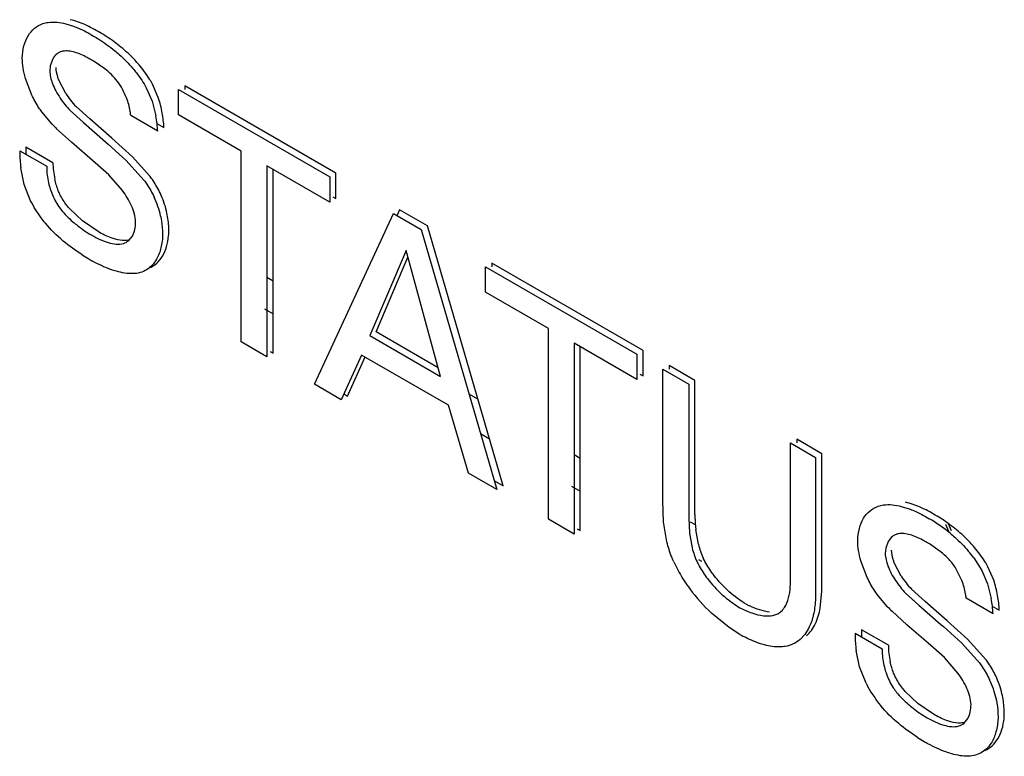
# Model space of a CAD drawing. Header units: inches. Extents: x 0 to 34, y 0 to 22.
# Tile 61 of 129: x 3.494 to 3.718, y 18.014 to 18.181. Entities that reach past the tile are written whole.
import ezdxf

# ---------------------------------------------------------------- set-up
doc = ezdxf.new("R2010")
doc.units = ezdxf.units.IN
doc.header["$LTSCALE"] = 1.87
doc.header["$MEASUREMENT"] = 0
doc.layers.get('0').update_dxf_attribs({"linetype": 'CONTINUOUS'})

msp = doc.modelspace()

# ---------------------------------------------------------------- linework, layer by layer
at = {"color": 7, "linetype": 'CONTINUOUS'}
for p, q in [((3.5048659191, 18.1798887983), (3.5066428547, 18.1793336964)), ((3.5013480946, 18.1703781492), (3.5012316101, 18.1691656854)), ((3.5018886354, 18.1718960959), (3.5013480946, 18.1703781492)), ((3.5137455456, 18.1696600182), (3.5112744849, 18.1713461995)), ((3.4971522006, 18.1637204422), (3.4957218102, 18.1675030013)), ((3.5048488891, 18.1640729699), (3.5032774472, 18.1670965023)), ((3.5258784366, 18.1631250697), (3.5245602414, 18.1661719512)), ((3.5318778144, 18.1658228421), (3.5318778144, 18.1650062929)), ((3.5662127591, 18.1459982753), (3.5318778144, 18.1658228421)), ((3.5231460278, 18.165355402), (3.5244564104, 18.1623312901)), ((3.5304636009, 18.1592263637), (3.5304636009, 18.1650062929)), ((3.5304636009, 18.1650062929), (3.5647985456, 18.1451817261)), ((3.5244564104, 18.1623312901), (3.5253253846, 18.1589672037)), ((3.5017693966, 18.1571122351), (3.499408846, 18.1598863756)), ((3.5058657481, 18.1601723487), (3.5088948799, 18.1574653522)), ((3.5103090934, 18.1582819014), (3.5071910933, 18.1610806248)), ((3.5447157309, 18.1509973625), (3.5304636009, 18.1592263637)), ((3.5088948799, 18.1574653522), (3.5138991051, 18.1530944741)), ((3.515326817, 18.1538992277), (3.5103090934, 18.1582819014)), ((3.5257358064, 18.155493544), (3.5196075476, 18.1590319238)), ((3.5255287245, 18.1572462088), (3.5271500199, 18.1563100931)), ((3.5061479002, 18.1530191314), (3.5027869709, 18.1560613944)), ((3.506748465, 18.1525021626), (3.5061479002, 18.1530191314)), ((3.5109562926, 18.1488667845), (3.506748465, 18.1525021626)), ((3.5138991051, 18.1530944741), (3.5144859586, 18.1525865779)), ((3.5144859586, 18.1525865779), (3.5185992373, 18.1488710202)), ((3.5200096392, 18.1496913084), (3.515326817, 18.1538992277)), ((3.4944031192, 18.1510772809), (3.500531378, 18.1475389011)), ((3.5019455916, 18.1483554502), (3.4958173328, 18.15189383)), ((3.5447157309, 18.1076802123), (3.5447157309, 18.1509973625)), ((3.5146713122, 18.1456135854), (3.5109562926, 18.1488667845)), ((3.5185992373, 18.1488710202), (3.522618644, 18.1443761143)), ((3.5240328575, 18.1451926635), (3.5200096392, 18.1496913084)), ((3.4954224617, 18.1434310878), (3.4946351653, 18.1471915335)), ((3.5505473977, 18.1476302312), (3.5505473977, 18.104313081)), ((3.5647985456, 18.139401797), (3.5505473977, 18.1476302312)), ((3.5519616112, 18.1051296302), (3.5519616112, 18.146813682)), ((3.5662127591, 18.1402183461), (3.5662127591, 18.1459982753)), ((3.5177489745, 18.1420164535), (3.5146713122, 18.1456135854)), ((3.5647985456, 18.1451817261), (3.5647985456, 18.139401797)), ((3.4968770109, 18.1397208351), (3.4954224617, 18.1434310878)), ((3.5655057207, 18.1406265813), (3.5662127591, 18.1402183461)), ((3.508645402, 18.1351400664), (3.5057565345, 18.1378905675)), ((3.5613464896, 18.0980778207), (3.5792520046, 18.13683648)), ((3.5792520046, 18.13683648), (3.5855531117, 18.1331982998)), ((3.5806662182, 18.1376530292), (3.5801066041, 18.1364416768)), ((3.5869673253, 18.1340148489), (3.5806662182, 18.1376530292)), ((3.512188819, 18.1327172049), (3.508645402, 18.1351400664)), ((3.5855531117, 18.1331982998), (3.6027495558, 18.0741722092)), ((3.6041637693, 18.0749887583), (3.5869673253, 18.1340148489)), ((3.5191031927, 18.130638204), (3.5200015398, 18.1317190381)), ((3.5821393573, 18.1284368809), (3.5738907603, 18.1091295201)), ((3.5899646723, 18.0998486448), (3.5821393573, 18.1284368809)), ((3.5753049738, 18.1099460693), (3.5825553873, 18.1269169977)), ((3.6015936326, 18.1255698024), (3.6015936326, 18.1247532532)), ((3.6359285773, 18.1057452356), (3.6015936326, 18.1255698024)), ((3.600179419, 18.118973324), (3.600179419, 18.1247532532)), ((3.600179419, 18.1247532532), (3.6345143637, 18.1049286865)), ((3.614430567, 18.1107448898), (3.600179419, 18.118973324)), ((3.5894337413, 18.1017882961), (3.5753049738, 18.1099460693)), ((3.614430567, 18.0674277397), (3.614430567, 18.1107448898)), ((3.5505473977, 18.104313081), (3.5447157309, 18.1076802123)), ((3.5738907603, 18.1091295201), (3.5899646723, 18.0998486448)), ((3.5512545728, 18.1055378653), (3.5519616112, 18.1051296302)), ((3.6202622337, 18.1073777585), (3.6202622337, 18.0640606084)), ((3.6345143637, 18.0991487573), (3.6202622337, 18.1073777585)), ((3.6216764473, 18.0648771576), (3.6216764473, 18.1065612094)), ((3.6359285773, 18.0999653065), (3.6359285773, 18.1057452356)), ((3.5720012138, 18.1047116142), (3.567407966, 18.0945780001)), ((3.5688221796, 18.0953945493), (3.5728673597, 18.1043190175)), ((3.591729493, 18.093320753), (3.5720012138, 18.1047116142)), ((3.6345143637, 18.1049286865), (3.6345143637, 18.0991487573)), ((3.6404216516, 18.0715965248), (3.6404216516, 18.1015178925)), ((3.6404216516, 18.1015178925), (3.6463102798, 18.0981178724)), ((3.6418358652, 18.1023344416), (3.6418358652, 18.1015178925)), ((3.6477244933, 18.0989344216), (3.6418358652, 18.1023344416)), ((3.6352215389, 18.1003735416), (3.6359285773, 18.0999653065)), ((3.6477244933, 18.0685367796), (3.6477244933, 18.0989344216)), ((3.567407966, 18.0945780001), (3.5613464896, 18.0980778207)), ((3.6463102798, 18.0981178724), (3.6463102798, 18.0677202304)), ((3.5681151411, 18.0958027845), (3.5688221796, 18.0953945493)), ((3.5963237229, 18.0778824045), (3.591729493, 18.093320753)), ((3.6708095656, 18.0856053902), (3.6708095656, 18.084788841)), ((3.6765263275, 18.0823046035), (3.6708095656, 18.0856053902)), ((3.669395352, 18.0546622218), (3.669395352, 18.084788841)), ((3.669395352, 18.084788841), (3.6751121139, 18.0814880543)), ((3.6751121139, 18.0814880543), (3.6751121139, 18.0512287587)), ((3.6765263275, 18.0520453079), (3.6765263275, 18.0823046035)), ((3.6027495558, 18.0741722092), (3.5963237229, 18.0778824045)), ((3.6021775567, 18.0761355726), (3.6041637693, 18.0749887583)), ((3.6405982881, 18.0668331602), (3.6404216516, 18.0715965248)), ((3.6945439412, 18.0703694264), (3.6963270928, 18.0698124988)), ((3.6463102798, 18.0677202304), (3.6464715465, 18.0643158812)), ((3.6202622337, 18.0640606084), (3.614430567, 18.0674277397)), ((3.6209694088, 18.0652853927), (3.6216764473, 18.0648771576)), ((3.6413369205, 18.0622842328), (3.6405982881, 18.0668331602)), ((3.6464715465, 18.0643158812), (3.6470829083, 18.0609383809)), ((3.6484962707, 18.0617580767), (3.6478878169, 18.0651127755)), ((3.6910332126, 18.0608557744), (3.6909169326, 18.0596437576)), ((3.6915740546, 18.0623776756), (3.6910332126, 18.0608557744)), ((3.7034235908, 18.0601417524), (3.7009508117, 18.0618294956)), ((3.7110102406, 18.058658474), (3.7128176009, 18.0558414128)), ((3.6868326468, 18.0542024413), (3.6854025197, 18.0579762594)), ((3.6945305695, 18.0545550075), (3.6929615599, 18.0575768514)), ((3.7083341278, 18.0535492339), (3.7067621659, 18.0565978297)), ((3.7155515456, 18.053611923), (3.7142318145, 18.056657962)), ((3.7128176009, 18.0558414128), (3.7141294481, 18.0528183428)), ((3.7141294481, 18.0528183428), (3.7149977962, 18.0494538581)), ((3.6761656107, 18.0472489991), (3.676523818, 18.0510876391)), ((3.6914552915, 18.0475899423), (3.6890951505, 18.0503638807)), ((3.695544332, 18.0506555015), (3.6985703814, 18.0479490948)), ((3.6999845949, 18.048765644), (3.6968698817, 18.0515636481)), ((3.6985703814, 18.0479490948), (3.7035764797, 18.0435761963)), ((3.7050040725, 18.0443810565), (3.6999845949, 18.048765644)), ((3.7154073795, 18.0459795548), (3.7092879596, 18.0495128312)), ((3.7152007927, 18.0477319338), (3.7168215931, 18.046796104)), ((3.6555073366, 18.0428908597), (3.6514572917, 18.0461354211)), ((3.6671608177, 18.0463985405), (3.6675816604, 18.0467930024)), ((3.6958262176, 18.0435024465), (3.6924706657, 18.0465411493)), ((3.6579156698, 18.0413016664), (3.6555073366, 18.0428908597)), ((3.6964287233, 18.0429835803), (3.6958262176, 18.0435024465)), ((3.7006327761, 18.0393499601), (3.6964287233, 18.0429835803)), ((3.7035764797, 18.0435761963), (3.7041665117, 18.0430656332)), ((3.7041665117, 18.0430656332), (3.7082786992, 18.0393520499)), ((3.7096890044, 18.0401724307), (3.7050040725, 18.0443810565)), ((3.6726439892, 18.0412514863), (3.6716305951, 18.0401822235)), ((3.6735168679, 18.0426592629), (3.6726439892, 18.0412514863)), ((3.6840884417, 18.041555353), (3.6902078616, 18.0380220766)), ((3.6916220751, 18.0388386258), (3.6855026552, 18.0423719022)), ((3.7043470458, 18.0360979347), (3.7006327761, 18.0393499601)), ((3.7082786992, 18.0393520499), (3.712300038, 18.0348564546)), ((3.7137142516, 18.0356730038), (3.7096890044, 18.0401724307)), ((3.6851049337, 18.0339099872), (3.6843198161, 18.0376702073)), ((3.6865534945, 18.0302040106), (3.6851049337, 18.0339099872)), ((3.7074230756, 18.0325013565), (3.7043470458, 18.0360979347)), ((3.6983289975, 18.0256184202), (3.6954382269, 18.0283688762)), ((3.7018741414, 18.0231952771), (3.6983289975, 18.0256184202)), ((3.708777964, 18.0211201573), (3.7096732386, 18.0221987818))]:
    msp.add_line(p, q, dxfattribs=at)
at = {"color": 6, "linetype": 'CONTINUOUS'}
for p, q in [((3.5519616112, 18.1215000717), (3.5505473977, 18.1223166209)), ((3.5499971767, 18.1151945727), (3.5519616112, 18.1140603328)), ((3.5984299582, 18.0946698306), (3.5964437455, 18.0958166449)), ((3.5990495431, 18.0868723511), (3.6010357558, 18.0857255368)), ((3.6216764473, 18.0812475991), (3.6202622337, 18.0820641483)), ((3.6197120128, 18.0749421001), (3.6216764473, 18.0738078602)), ((3.6478387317, 18.066141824), (3.6467159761, 18.066790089)), ((3.7053914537, 18.0646805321), (3.7046707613, 18.0662235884)), ((3.7051729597, 18.0664581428), (3.7058936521, 18.0649150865)), ((3.6484937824, 18.0583238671), (3.6492008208, 18.0579156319))]:
    msp.add_line(p, q, dxfattribs=at)
at = {"color": 7, "linetype": 'CONTINUOUS'}
for centre, radius, start, end in [((3.4942374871, 18.146276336), 0.0365735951, 56.8975450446, 59.8605894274), ((3.4944779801, 18.1466372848), 0.0361398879, 50.6355918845, 56.9044130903), ((3.5033875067, 18.1575222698), 0.0159155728, 60.2939085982, 62.8152322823), ((3.5231623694, 18.1759946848), 0.0218520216, 213.0633347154, 223.039510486), ((3.5286062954, 18.1820814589), 0.0366562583, 222.93531018, 225.2218677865), ((3.4986181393, 18.1540352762), 0.0271588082, 6.7371560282, 10.4627288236), ((3.4994352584, 18.1541353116), 0.026335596, 2.9562847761, 6.7295751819), ((3.5218922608, 18.1507709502), 0.0274908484, 179.3615396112, 185.9207911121), ((3.5231342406, 18.1515778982), 0.0273187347, 179.3373791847, 182.8113314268), ((3.5223624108, 18.1508161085), 0.0279631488, 185.9134553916, 187.4476169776), ((3.5210353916, 18.1486583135), 0.0190922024, 180.9089321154, 192.1127594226), ((3.5080562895, 18.1327743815), 0.0202094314, 13.0519010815, 25.249367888), ((3.5067324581, 18.1319885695), 0.0201144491, 12.2038758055, 25.1850103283), ((3.5131839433, 18.13313435), 0.0150897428, 354.7474003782, 359.2975057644), ((3.5170101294, 18.13323372), 0.0033343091, 286.554391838, 308.8832290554), ((3.5343274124, 18.1676784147), 0.0477683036, 237.4021207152, 239.4877593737), ((3.5270381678, 18.1546836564), 0.0328736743, 238.933689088, 240.6996097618), ((3.6734357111, 18.0680981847), 0.0257149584, 179.0227145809, 180.6406941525), ((3.6753328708, 18.0681499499), 0.0276125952, 180.7040807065, 186.3148749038), ((3.6833099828, 18.0371407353), 0.0351310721, 50.5616064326, 60.0058604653), ((3.6839308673, 18.0367872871), 0.0365411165, 56.8930146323, 59.8456304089), ((3.6841829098, 18.0371652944), 0.0360868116, 50.6176326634, 56.9004051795), ((3.6667281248, 18.0660948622), 0.0203101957, 194.7387288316, 204.1118892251), ((3.6683895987, 18.0670018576), 0.0205728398, 194.76698005, 204.060488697), ((3.6930732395, 18.0480212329), 0.0158973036, 60.2953719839, 62.8188897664), ((3.6877544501, 18.0415257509), 0.0288853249, 36.3793655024, 40.3419957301), ((3.6750151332, 18.0727791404), 0.0354435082, 205.0157532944, 209.399565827), ((3.6771251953, 18.0739814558), 0.0378720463, 209.4171980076, 216.1420408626), ((3.712834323, 18.0664585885), 0.0218339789, 213.0373796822, 223.0150810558), ((3.6713159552, 18.0697177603), 0.0260663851, 217.1485740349, 228.0820156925), ((3.6440510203, 18.0516515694), 0.032477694, 359.0050879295, 0.6946337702), ((3.6769123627, 18.0737959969), 0.037590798, 216.1050908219, 227.3777092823), ((3.6713566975, 18.0716472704), 0.0263782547, 242.8747813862, 244.8869875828), ((3.7182989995, 18.0725623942), 0.0366634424, 222.9317551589, 225.2131732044), ((3.688249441, 18.0445230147), 0.0271990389, 6.7228358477, 10.4447569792), ((3.6891133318, 18.0446285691), 0.0263287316, 2.9412652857, 6.7147929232), ((3.6747907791, 18.0712252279), 0.0343538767, 240.5795866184, 242.2972627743), ((3.7116415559, 18.0412486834), 0.0275548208, 179.3623170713, 185.8918971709), ((3.7128548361, 18.042054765), 0.0273540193, 179.3357090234, 182.804973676), ((3.7121098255, 18.041293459), 0.0280252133, 185.8846809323, 187.428301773), ((3.7107033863, 18.0391424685), 0.0190837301, 180.9122764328, 192.128868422), ((3.6976976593, 18.0232391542), 0.0202494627, 13.0856610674, 25.2581002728), ((3.7125703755, 18.0437342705), 0.0293248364, 207.477000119, 219.3756070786), ((3.6963576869, 18.0224478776), 0.0201714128, 12.2544038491, 25.1815361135), ((3.7028645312, 18.0236154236), 0.0150895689, 354.7463330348, 359.2968661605), ((3.7066862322, 18.0237089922), 0.003328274, 286.5615732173, 308.9375855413), ((3.7240035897, 18.0581572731), 0.0477644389, 237.4107700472, 239.4840863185), ((3.7167242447, 18.0451816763), 0.0328913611, 238.9307431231, 240.6954220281)]:
    msp.add_arc(centre, radius, start, end, dxfattribs=at)
for points, knots in [([(3.4949972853, 18.1720905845), (3.4950137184, 18.1730279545), (3.4952340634, 18.1748013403), (3.4961858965, 18.1771649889), (3.4976774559, 18.1789648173), (3.4989906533, 18.1797012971), (3.4996700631, 18.1799301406)], [0, 0, 0, 0, 0.2900290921, 0.5466777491, 0.7782153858, 1, 1, 1, 1]), ([(3.4996700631, 18.1799301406), (3.5000557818, 18.1800600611), (3.5017709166, 18.1804448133), (3.5035670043, 18.1802166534), (3.5048659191, 18.1798887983)], [0, 0, 0, 0, 0.2330221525, 1, 1, 1, 1]), ([(3.5126012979, 18.1779054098), (3.5115012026, 18.1785625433), (3.5093311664, 18.1797259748), (3.5069980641, 18.1805574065), (3.5058494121, 18.1808108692)], [0, 0, 0, 0, 0.5213887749, 1, 1, 1, 1]), ([(3.5066428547, 18.1793336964), (3.507023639, 18.1791930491), (3.508591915, 18.1785584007), (3.5100885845, 18.1777557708), (3.5111870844, 18.1770888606)], [0, 0, 0, 0, 0.2400490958, 1, 1, 1, 1]), ([(3.5111870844, 18.1770888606), (3.5115906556, 18.1768563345), (3.5132438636, 18.1758580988), (3.5148135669, 18.174721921), (3.5159467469, 18.1737930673)], [0, 0, 0, 0, 0.2412065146, 1, 1, 1, 1]), ([(3.5042288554, 18.1736604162), (3.5039841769, 18.1736162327), (3.5035051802, 18.1734742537), (3.5026326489, 18.1729561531), (3.5021372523, 18.1723443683), (3.5018886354, 18.1718960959)], [0, 0, 0, 0, 0.2470336, 0.4907033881, 1, 1, 1, 1]), ([(3.506872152, 18.1734226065), (3.5064235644, 18.1735499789), (3.5055499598, 18.1737382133), (3.5046459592, 18.173735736), (3.5042288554, 18.1736604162)], [0, 0, 0, 0, 0.5238552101, 1, 1, 1, 1]), ([(3.5106587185, 18.1716797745), (3.5103460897, 18.1718710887), (3.509142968, 18.1725684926), (3.5078582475, 18.1731426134), (3.506872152, 18.1734226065)], [0, 0, 0, 0, 0.2633817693, 1, 1, 1, 1]), ([(3.5159467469, 18.1737930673), (3.5163095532, 18.1734956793), (3.517781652, 18.1722410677), (3.519147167, 18.1708589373), (3.5200956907, 18.1697423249)], [0, 0, 0, 0, 0.2425346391, 1, 1, 1, 1]), ([(3.5214941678, 18.1705775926), (3.521175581, 18.1709528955), (3.5199028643, 18.1723773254), (3.5184954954, 18.173679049), (3.5173997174, 18.1745780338)], [0, 0, 0, 0, 0.2577911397, 1, 1, 1, 1]), ([(3.4957218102, 18.1675030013), (3.4955017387, 18.1682763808), (3.4951550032, 18.169792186), (3.4950034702, 18.1713431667), (3.4949972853, 18.1720905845)], [0, 0, 0, 0, 0.518252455, 1, 1, 1, 1]), ([(3.5245602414, 18.1661719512), (3.5243418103, 18.1665663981), (3.5234301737, 18.168108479), (3.5223613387, 18.1695560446), (3.5214941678, 18.1705775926)], [0, 0, 0, 0, 0.2517709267, 1, 1, 1, 1]), ([(3.5012316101, 18.1691656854), (3.5012507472, 18.1687007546), (3.5013903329, 18.1677362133), (3.5016685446, 18.1668048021), (3.5018434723, 18.1663324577)], [0, 0, 0, 0, 0.4802012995, 1, 1, 1, 1]), ([(3.5032774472, 18.1670965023), (3.5031869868, 18.1673395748), (3.5028757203, 18.1682757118), (3.5026875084, 18.1692561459), (3.5026458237, 18.1699822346)], [0, 0, 0, 0, 0.2628704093, 1, 1, 1, 1]), ([(3.5186530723, 18.1630725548), (3.5183947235, 18.1637405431), (3.5177882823, 18.1650412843), (3.5166468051, 18.1668328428), (3.515273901, 18.1683730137), (3.5142584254, 18.1692526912), (3.5137455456, 18.1696600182)], [0, 0, 0, 0, 0.2584195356, 0.5162036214, 0.7636826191, 1, 1, 1, 1]), ([(3.5200956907, 18.1697423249), (3.5203809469, 18.1694065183), (3.5215042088, 18.1680223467), (3.5225001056, 18.1665317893), (3.5231460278, 18.165355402)], [0, 0, 0, 0, 0.2471641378, 1, 1, 1, 1]), ([(3.5018434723, 18.1663324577), (3.5022753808, 18.1651662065), (3.5034875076, 18.1629910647), (3.505029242, 18.1610598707), (3.5058657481, 18.1601723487)], [0, 0, 0, 0, 0.5048823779, 1, 1, 1, 1]), ([(3.499408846, 18.1598863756), (3.4991915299, 18.1601842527), (3.4983495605, 18.1614070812), (3.4976291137, 18.1627120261), (3.4971522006, 18.1637204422)], [0, 0, 0, 0, 0.2484279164, 1, 1, 1, 1]), ([(3.5196075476, 18.1590319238), (3.5195798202, 18.159358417), (3.5194089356, 18.1607350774), (3.5190350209, 18.1620849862), (3.5186530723, 18.1630725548)], [0, 0, 0, 0, 0.236323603, 1, 1, 1, 1]), ([(3.5271500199, 18.1563100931), (3.5270918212, 18.1574269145), (3.5268237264, 18.1597332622), (3.5262651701, 18.1619914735), (3.5258784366, 18.1631250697)], [0, 0, 0, 0, 0.4828563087, 1, 1, 1, 1]), ([(3.500531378, 18.1475389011), (3.5005318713, 18.1471738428), (3.500580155, 18.1456261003), (3.5008403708, 18.1440830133), (3.5011654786, 18.1429452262)], [0, 0, 0, 0, 0.2357677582, 1, 1, 1, 1]), ([(3.503525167, 18.1411919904), (3.5033881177, 18.1414721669), (3.5028957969, 18.1425873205), (3.502557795, 18.1437660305), (3.5023682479, 18.1446520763)], [0, 0, 0, 0, 0.2560766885, 1, 1, 1, 1]), ([(3.522618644, 18.1443761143), (3.5228403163, 18.1440790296), (3.523704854, 18.1428621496), (3.5244566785, 18.1415632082), (3.5249347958, 18.1405481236)], [0, 0, 0, 0, 0.248319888, 1, 1, 1, 1]), ([(3.5263349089, 18.1413948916), (3.5258591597, 18.14240207), (3.5251131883, 18.1436915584), (3.5242534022, 18.1448983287), (3.5240328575, 18.1451926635)], [0, 0, 0, 0, 0.751772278, 1, 1, 1, 1]), ([(3.5011654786, 18.1429452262), (3.50126945, 18.1425813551), (3.5017447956, 18.1411149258), (3.5024207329, 18.1397087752), (3.5030548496, 18.1387336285)], [0, 0, 0, 0, 0.2454771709, 1, 1, 1, 1]), ([(3.5207290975, 18.1349244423), (3.5206916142, 18.1355257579), (3.5204734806, 18.1367698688), (3.5196148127, 18.1392284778), (3.5185378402, 18.1409327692), (3.5177489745, 18.1420164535)], [0, 0, 0, 0, 0.2321932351, 0.4834166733, 1, 1, 1, 1]), ([(3.5002239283, 18.1346464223), (3.4999051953, 18.1350337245), (3.4986602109, 18.1366354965), (3.4975814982, 18.1383663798), (3.4968770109, 18.1397208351)], [0, 0, 0, 0, 0.2472958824, 1, 1, 1, 1]), ([(3.5057565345, 18.1378905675), (3.5055411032, 18.1381396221), (3.5046976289, 18.1391675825), (3.5039649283, 18.1402929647), (3.503525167, 18.1411919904)], [0, 0, 0, 0, 0.2475722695, 1, 1, 1, 1]), ([(3.5030548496, 18.1387336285), (3.5032928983, 18.1383675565), (3.5042925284, 18.1369870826), (3.505518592, 18.1357860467), (3.5064761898, 18.1349593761)], [0, 0, 0, 0, 0.2566011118, 1, 1, 1, 1]), ([(3.528272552, 18.1329493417), (3.5282656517, 18.1333024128), (3.528204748, 18.1347761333), (3.5279965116, 18.1362453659), (3.5277436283, 18.13733835)], [0, 0, 0, 0, 0.2394165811, 1, 1, 1, 1]), ([(3.5085927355, 18.1274349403), (3.5070973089, 18.1283921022), (3.5041016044, 18.1305669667), (3.501442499, 18.1331656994), (3.5002239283, 18.1346464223)], [0, 0, 0, 0, 0.4807547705, 1, 1, 1, 1]), ([(3.5064761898, 18.1349593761), (3.5068254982, 18.1346578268), (3.5081835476, 18.1335380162), (3.5096464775, 18.1325439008), (3.5107746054, 18.1319006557)], [0, 0, 0, 0, 0.2621813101, 1, 1, 1, 1]), ([(3.5200015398, 18.1317190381), (3.5202537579, 18.1321723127), (3.5206119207, 18.1332354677), (3.5207186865, 18.1343397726), (3.5207290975, 18.1349244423)], [0, 0, 0, 0, 0.470076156, 1, 1, 1, 1]), ([(3.5263923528, 18.1362405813), (3.5264682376, 18.1358893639), (3.5267230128, 18.1345333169), (3.526838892, 18.1331526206), (3.5268583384, 18.1321327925)], [0, 0, 0, 0, 0.2605035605, 1, 1, 1, 1]), ([(3.5161419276, 18.1309970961), (3.5158124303, 18.1310864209), (3.5144398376, 18.1315250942), (3.5131398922, 18.1321683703), (3.512188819, 18.1327172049)], [0, 0, 0, 0, 0.2371654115, 1, 1, 1, 1]), ([(3.5107746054, 18.1319006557), (3.5119581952, 18.1312180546), (3.5137691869, 18.130357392), (3.5162465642, 18.1298198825), (3.5174354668, 18.1298811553), (3.5179601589, 18.1300376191)], [0, 0, 0, 0, 0.5409691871, 0.7832178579, 1, 1, 1, 1]), ([(3.5189996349, 18.1307660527), (3.518778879, 18.1307247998), (3.5178186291, 18.1306307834), (3.5168524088, 18.1308044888), (3.5161419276, 18.1309970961)], [0, 0, 0, 0, 0.233763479, 1, 1, 1, 1]), ([(3.5238164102, 18.124465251), (3.5244324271, 18.1247144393), (3.5256085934, 18.1254670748), (3.5269426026, 18.1271631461), (3.527844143, 18.1293127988), (3.5281325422, 18.1309101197), (3.5282103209, 18.1317529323)], [0, 0, 0, 0, 0.2234746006, 0.4582531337, 0.7153572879, 1, 1, 1, 1]), ([(3.5268583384, 18.1321327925), (3.5268308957, 18.1310992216), (3.5266102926, 18.1291442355), (3.525936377, 18.1272780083), (3.5254823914, 18.1264775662)], [0, 0, 0, 0, 0.5290948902, 1, 1, 1, 1]), ([(3.5163625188, 18.1237135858), (3.5159114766, 18.1238399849), (3.5140404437, 18.1244387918), (3.51225389, 18.125284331), (3.5109501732, 18.1260156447)], [0, 0, 0, 0, 0.2385943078, 1, 1, 1, 1]), ([(3.5254823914, 18.1264775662), (3.5252013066, 18.1259819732), (3.5245467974, 18.1250695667), (3.5236805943, 18.1243492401), (3.5232198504, 18.1240644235)], [0, 0, 0, 0, 0.5126351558, 1, 1, 1, 1]), ([(3.5232198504, 18.1240644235), (3.5227608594, 18.1237806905), (3.5217346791, 18.1233310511), (3.520024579, 18.1231146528), (3.5182085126, 18.1232605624), (3.5169852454, 18.1235390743), (3.5163625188, 18.1237135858)], [0, 0, 0, 0, 0.2293138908, 0.4683137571, 0.7251688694, 1, 1, 1, 1]), ([(3.6846737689, 18.06257376), (3.6846900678, 18.0635106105), (3.6849103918, 18.0652829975), (3.6858624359, 18.067644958), (3.6873535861, 18.0694432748), (3.6886658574, 18.0701794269), (3.6893448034, 18.0704084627)], [0, 0, 0, 0, 0.2900355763, 0.5466708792, 0.7782039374, 1, 1, 1, 1]), ([(3.6893448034, 18.0704084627), (3.6897307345, 18.0705386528), (3.6914467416, 18.070924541), (3.6932441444, 18.0706971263), (3.6945439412, 18.0703694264)], [0, 0, 0, 0, 0.2330393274, 1, 1, 1, 1]), ([(3.7022866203, 18.0683834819), (3.7011858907, 18.0690409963), (3.6990146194, 18.0702050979), (3.6966801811, 18.0710370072), (3.6955308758, 18.0712905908)], [0, 0, 0, 0, 0.5213919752, 1, 1, 1, 1]), ([(3.6963270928, 18.0698124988), (3.6967079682, 18.0696717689), (3.6982765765, 18.0690367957), (3.6997735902, 18.0682339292), (3.7008724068, 18.0675669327)], [0, 0, 0, 0, 0.2400555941, 1, 1, 1, 1]), ([(3.6939136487, 18.0641422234), (3.6936689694, 18.0640981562), (3.693189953, 18.0639563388), (3.6923175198, 18.0634381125), (3.6918224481, 18.062826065), (3.6915740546, 18.0623776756)], [0, 0, 0, 0, 0.2470265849, 0.4906830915, 1, 1, 1, 1]), ([(3.6965519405, 18.0639042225), (3.6961042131, 18.0640313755), (3.6952322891, 18.0642193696), (3.6943300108, 18.0642172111), (3.6939136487, 18.0641422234)], [0, 0, 0, 0, 0.5238447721, 1, 1, 1, 1]), ([(3.700335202, 18.0621629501), (3.700022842, 18.0623540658), (3.6988207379, 18.0630507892), (3.697537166, 18.0636244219), (3.6965519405, 18.0639042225)], [0, 0, 0, 0, 0.2633739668, 1, 1, 1, 1]), ([(3.7056269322, 18.0642727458), (3.7059893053, 18.0639755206), (3.7074595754, 18.0627216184), (3.7088233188, 18.0613403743), (3.7097706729, 18.0602246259)], [0, 0, 0, 0, 0.2425405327, 1, 1, 1, 1]), ([(3.7111692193, 18.0610598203), (3.7108510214, 18.0614348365), (3.7095798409, 18.0628582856), (3.7081742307, 18.0641593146), (3.7070797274, 18.065057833)], [0, 0, 0, 0, 0.2577813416, 1, 1, 1, 1]), ([(3.6428965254, 18.0577912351), (3.6427333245, 18.0581611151), (3.6421215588, 18.05962475), (3.6416238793, 18.0611375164), (3.6413369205, 18.0622842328)], [0, 0, 0, 0, 0.2548502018, 1, 1, 1, 1]), ([(3.6854025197, 18.0579762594), (3.6851812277, 18.0587512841), (3.6848324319, 18.060270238), (3.6846798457, 18.0618247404), (3.6846737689, 18.06257376)], [0, 0, 0, 0, 0.5183126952, 1, 1, 1, 1]), ([(3.7142318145, 18.056657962), (3.7140136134, 18.057052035), (3.7131029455, 18.0585927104), (3.7120353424, 18.0600390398), (3.7111692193, 18.0610598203)], [0, 0, 0, 0, 0.2517652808, 1, 1, 1, 1]), ([(3.6519884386, 18.0547468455), (3.651760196, 18.0550477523), (3.6508716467, 18.0562757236), (3.6500954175, 18.05758762), (3.6496042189, 18.0586142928)], [0, 0, 0, 0, 0.2491593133, 1, 1, 1, 1]), ([(3.6909169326, 18.0596437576), (3.6909359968, 18.0591791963), (3.6910752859, 18.058215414), (3.6913530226, 18.0572846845), (3.6915276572, 18.0568126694)], [0, 0, 0, 0, 0.480205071, 1, 1, 1, 1]), ([(3.6929615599, 18.0575768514), (3.692871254, 18.0578197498), (3.6925605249, 18.0587551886), (3.6923726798, 18.0597348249), (3.6923311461, 18.0604603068)], [0, 0, 0, 0, 0.2628719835, 1, 1, 1, 1]), ([(3.7067621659, 18.0565978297), (3.7062995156, 18.057294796), (3.7052687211, 18.0585693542), (3.704043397, 18.0596492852), (3.7034235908, 18.0601417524)], [0, 0, 0, 0, 0.5137918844, 1, 1, 1, 1]), ([(3.6481900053, 18.0577977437), (3.6483493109, 18.0574601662), (3.6490312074, 18.0561270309), (3.6498609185, 18.054872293), (3.6505391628, 18.0539766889)], [0, 0, 0, 0, 0.2493975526, 1, 1, 1, 1]), ([(3.6915276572, 18.0568126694), (3.6919588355, 18.0556472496), (3.6931690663, 18.0534732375), (3.694708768, 18.051542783), (3.695544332, 18.0506555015)], [0, 0, 0, 0, 0.5048429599, 1, 1, 1, 1]), ([(3.6593298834, 18.0481703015), (3.6579846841, 18.0489874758), (3.6553006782, 18.0509386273), (3.6530316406, 18.053371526), (3.6519884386, 18.0547468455)], [0, 0, 0, 0, 0.4769333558, 1, 1, 1, 1]), ([(3.6689817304, 18.0496160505), (3.6691881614, 18.0504013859), (3.6694366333, 18.0520866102), (3.6694381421, 18.0537828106), (3.669395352, 18.0546622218)], [0, 0, 0, 0, 0.4797814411, 1, 1, 1, 1]), ([(3.6890951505, 18.0503638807), (3.6888773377, 18.0506620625), (3.6880333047, 18.0518862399), (3.6873108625, 18.0531927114), (3.6868326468, 18.0542024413)], [0, 0, 0, 0, 0.2484087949, 1, 1, 1, 1]), ([(3.7092879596, 18.0495128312), (3.7092603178, 18.0498389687), (3.7090896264, 18.0512142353), (3.7087157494, 18.0525626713), (3.7083341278, 18.0535492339)], [0, 0, 0, 0, 0.2363044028, 1, 1, 1, 1]), ([(3.7168215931, 18.046796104), (3.7167636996, 18.047913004), (3.7164960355, 18.0502195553), (3.7159384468, 18.0524782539), (3.7155515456, 18.053611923)], [0, 0, 0, 0, 0.4828446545, 1, 1, 1, 1]), ([(3.6539018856, 18.050321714), (3.6542240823, 18.0500324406), (3.6554910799, 18.0489510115), (3.6568611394, 18.0479915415), (3.6579156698, 18.0473537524)], [0, 0, 0, 0, 0.2599980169, 1, 1, 1, 1]), ([(3.6675816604, 18.0467930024), (3.6677480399, 18.0469740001), (3.6683928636, 18.0478172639), (3.6687755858, 18.0488318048), (3.6689817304, 18.0496160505)], [0, 0, 0, 0, 0.2326503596, 1, 1, 1, 1]), ([(3.6751121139, 18.0512287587), (3.6751175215, 18.0508096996), (3.6751081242, 18.0491990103), (3.6749677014, 18.0475847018), (3.6747477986, 18.0464131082)], [0, 0, 0, 0, 0.2601215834, 1, 1, 1, 1]), ([(3.6579156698, 18.0473537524), (3.6587997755, 18.0469026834), (3.6605370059, 18.0461225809), (3.6623962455, 18.0456452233), (3.6632985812, 18.0455478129)], [0, 0, 0, 0, 0.5223531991, 1, 1, 1, 1]), ([(3.664648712, 18.0463656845), (3.6638987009, 18.0464518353), (3.6623585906, 18.0468192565), (3.6609011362, 18.0474163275), (3.6601616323, 18.0477624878)], [0, 0, 0, 0, 0.4804099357, 1, 1, 1, 1]), ([(3.6632985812, 18.0455478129), (3.663996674, 18.0454724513), (3.6650482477, 18.0454737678), (3.6663482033, 18.0458645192), (3.6669114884, 18.0461991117), (3.6671608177, 18.0463985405)], [0, 0, 0, 0, 0.5207559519, 0.763205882, 1, 1, 1, 1]), ([(3.6730448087, 18.0409987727), (3.6738868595, 18.0417169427), (3.675267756, 18.0437288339), (3.6759366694, 18.0460159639), (3.6761656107, 18.0472489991)], [0, 0, 0, 0, 0.4687832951, 1, 1, 1, 1]), ([(3.6747477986, 18.0464131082), (3.6746838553, 18.046072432), (3.6744024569, 18.0447839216), (3.6739575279, 18.0435262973), (3.6735168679, 18.0426592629)], [0, 0, 0, 0, 0.2627511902, 1, 1, 1, 1]), ([(3.6634879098, 18.0389188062), (3.66310052, 18.0390219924), (3.661492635, 18.039515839), (3.6599535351, 18.0402146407), (3.6588201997, 18.0408092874)], [0, 0, 0, 0, 0.2385209, 1, 1, 1, 1]), ([(3.668135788, 18.0385715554), (3.6677723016, 18.038512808), (3.6662142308, 18.0383702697), (3.6646400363, 18.0386119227), (3.6634879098, 18.0389188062)], [0, 0, 0, 0, 0.2359519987, 1, 1, 1, 1]), ([(3.6716305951, 18.0401822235), (3.6711509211, 18.0397565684), (3.6700433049, 18.0390417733), (3.6687819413, 18.038675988), (3.668135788, 18.0385715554)], [0, 0, 0, 0, 0.4948931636, 1, 1, 1, 1]), ([(3.6902078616, 18.0380220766), (3.6902084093, 18.0376567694), (3.6902569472, 18.0361079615), (3.6905176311, 18.0345638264), (3.6908433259, 18.0334253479)], [0, 0, 0, 0, 0.2357648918, 1, 1, 1, 1]), ([(3.693204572, 18.0316708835), (3.6930673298, 18.0319511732), (3.6925742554, 18.0330668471), (3.692235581, 18.0342461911), (3.6920456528, 18.0351327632)], [0, 0, 0, 0, 0.2560656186, 1, 1, 1, 1]), ([(3.712300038, 18.0348564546), (3.7125213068, 18.0345594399), (3.7133841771, 18.0333429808), (3.7141345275, 18.0320447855), (3.7146120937, 18.0310305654)], [0, 0, 0, 0, 0.2483393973, 1, 1, 1, 1]), ([(3.7160111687, 18.0318795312), (3.7155361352, 18.0328852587), (3.714792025, 18.0341732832), (3.7139342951, 18.0353789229), (3.7137142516, 18.0356730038)], [0, 0, 0, 0, 0.7517567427, 1, 1, 1, 1]), ([(3.6908433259, 18.0334253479), (3.6909474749, 18.033061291), (3.6914236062, 18.0315942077), (3.6921005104, 18.0301875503), (3.6927353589, 18.0292121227)], [0, 0, 0, 0, 0.2454874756, 1, 1, 1, 1]), ([(3.6954382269, 18.0283688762), (3.6952226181, 18.0286179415), (3.6943783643, 18.0296460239), (3.6936448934, 18.0307716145), (3.693204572, 18.0316708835)], [0, 0, 0, 0, 0.2475561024, 1, 1, 1, 1]), ([(3.7104006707, 18.0254104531), (3.7103632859, 18.0260115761), (3.7101454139, 18.0272553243), (3.7092874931, 18.0297134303), (3.7082114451, 18.0314176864), (3.7074230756, 18.0325013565)], [0, 0, 0, 0, 0.2321795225, 0.4833940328, 1, 1, 1, 1]), ([(3.6927353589, 18.0292121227), (3.6929736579, 18.0288459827), (3.6939741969, 18.0274653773), (3.6952011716, 18.0262643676), (3.6961593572, 18.025437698)], [0, 0, 0, 0, 0.256618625, 1, 1, 1, 1]), ([(3.7179529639, 18.0234302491), (3.7179458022, 18.0237837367), (3.7178839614, 18.0252590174), (3.7176750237, 18.0267297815), (3.7174212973, 18.0278237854)], [0, 0, 0, 0, 0.2394418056, 1, 1, 1, 1]), ([(3.6982770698, 18.0179131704), (3.6967804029, 18.0188708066), (3.6937822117, 18.021047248), (3.6911217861, 18.023648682), (3.6899021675, 18.025130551)], [0, 0, 0, 0, 0.4807357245, 1, 1, 1, 1]), ([(3.6961593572, 18.025437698), (3.6965088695, 18.0251361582), (3.6978677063, 18.0240163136), (3.6993312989, 18.0230220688), (3.7004599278, 18.0223787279)], [0, 0, 0, 0, 0.2621715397, 1, 1, 1, 1]), ([(3.7096732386, 18.0221987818), (3.7099257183, 18.0226530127), (3.7102834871, 18.023718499), (3.7103900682, 18.0248247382), (3.7104006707, 18.0254104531)], [0, 0, 0, 0, 0.4700918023, 1, 1, 1, 1]), ([(3.71606949, 18.0267293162), (3.7161457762, 18.0263774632), (3.7164019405, 18.025018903), (3.7165186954, 18.0236355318), (3.7165387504, 18.0226136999)], [0, 0, 0, 0, 0.2605015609, 1, 1, 1, 1]), ([(3.705824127, 18.0214773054), (3.7054948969, 18.0215664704), (3.7041233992, 18.0220045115), (3.7028245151, 18.0226471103), (3.7018741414, 18.0231952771)], [0, 0, 0, 0, 0.237161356, 1, 1, 1, 1]), ([(3.7004599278, 18.0223787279), (3.7016418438, 18.0216973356), (3.7034501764, 18.020838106), (3.7059238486, 18.0203013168), (3.7071110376, 18.0203624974), (3.707634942, 18.0205187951)], [0, 0, 0, 0, 0.5409587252, 0.7832138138, 1, 1, 1, 1]), ([(3.7086746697, 18.0212472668), (3.7084544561, 18.0212061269), (3.7074966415, 18.0211123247), (3.7065328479, 18.0212853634), (3.705824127, 18.0214773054)], [0, 0, 0, 0, 0.2337776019, 1, 1, 1, 1]), ([(3.7134950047, 18.0149456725), (3.7141112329, 18.015194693), (3.7152878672, 18.0159471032), (3.7166224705, 18.0176432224), (3.7175243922, 18.0197931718), (3.7178129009, 18.0213907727), (3.7178907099, 18.022233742)], [0, 0, 0, 0, 0.2234791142, 0.4582540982, 0.7153550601, 1, 1, 1, 1]), ([(3.7165387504, 18.0226136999), (3.7165112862, 18.021579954), (3.7162905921, 18.0196246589), (3.7156164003, 18.0177581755), (3.7151622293, 18.0169576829)], [0, 0, 0, 0, 0.5291005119, 1, 1, 1, 1]), ([(3.70603938, 18.0141959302), (3.7055882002, 18.0143224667), (3.7037166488, 18.0149217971), (3.7019295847, 18.01576777), (3.700625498, 18.0164994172)], [0, 0, 0, 0, 0.2386011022, 1, 1, 1, 1]), ([(3.7151622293, 18.0169576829), (3.7148810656, 18.0164621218), (3.7142263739, 18.0155497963), (3.7133599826, 18.0148296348), (3.7128991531, 18.0145449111)], [0, 0, 0, 0, 0.5126290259, 1, 1, 1, 1]), ([(3.7128991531, 18.0145449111), (3.7124399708, 18.0142612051), (3.7114133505, 18.0138117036), (3.7097026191, 18.0135957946), (3.7078859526, 18.0137423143), (3.7066623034, 18.014021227), (3.70603938, 18.0141959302)], [0, 0, 0, 0, 0.229299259, 0.4682965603, 0.7251595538, 1, 1, 1, 1])]:
    msp.add_open_spline(points, degree=3, knots=knots, dxfattribs=at)

doc.saveas('drawing.dxf')
